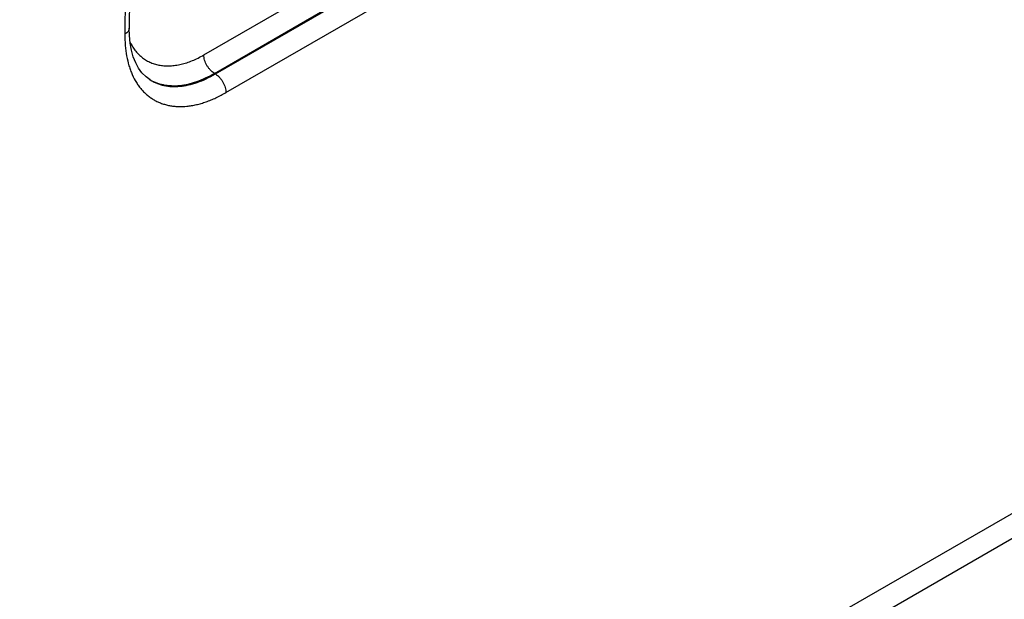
# Model space of a CAD drawing. Header units: inches. Extents: x 0 to 34, y 0 to 22.
# Tile 16 of 67: x 8 to 9.3, y 13.8 to 14.6. Entities that reach past the tile are written whole.
import ezdxf

# ---------------------------------------------------------------- set-up
doc = ezdxf.new("R2010")
doc.units = ezdxf.units.IN
doc.header["$LTSCALE"] = 1.87
doc.header["$MEASUREMENT"] = 0
doc.layers.get('0').update_dxf_attribs({"linetype": 'CONTINUOUS'})

msp = doc.modelspace()

# ---------------------------------------------------------------- linework, layer by layer
at = {"color": 7, "linetype": 'CONTINUOUS'}
for p, q in [((11.441, 15.1575), (4.5244, 11.164)), ((11.4203, 15.1125), (4.5037, 11.119)), ((8.134, 15.0242), (8.1305, 14.5566)), ((8.1281, 15.0161), (8.1246, 14.5484)), ((8.2287, 14.5211), (8.4413, 14.6439)), ((8.2426, 14.4969), (8.4552, 14.6197)), ((8.2439, 14.4961), (8.4566, 14.6189)), ((8.2578, 14.4716), (8.4705, 14.5944)), ((8.2439, 14.4961), (8.2426, 14.4969))]:
    msp.add_line(p, q, dxfattribs=at)
msp.add_lwpolyline([(8.1579, 14.4882), (8.1525, 14.4922), (8.1472, 14.4975), (8.1427, 14.5037), (8.1389, 14.5108), (8.1358, 14.5187), (8.1334, 14.5273), (8.1317, 14.5367), (8.1307, 14.5468), (8.1305, 14.5566)], dxfattribs=at)
msp.add_arc((8.186, 14.5385), 0.0575, 239.8204, 240.807, dxfattribs=at)
for points, knots in [([(8.1305, 14.5566), (8.1305, 14.5562), (8.1304, 14.5554), (8.1301, 14.5543), (8.1296, 14.5532), (8.1289, 14.5521), (8.1281, 14.5511), (8.1267, 14.5498), (8.1255, 14.5489), (8.1246, 14.5484)], [0, 0, 0, 0, 0.108521, 0.219013, 0.333273, 0.452798, 0.578704, 0.711721, 1, 1, 1, 1]), ([(8.1246, 14.5484), (8.1246, 14.5435), (8.1249, 14.5339), (8.1267, 14.52), (8.1293, 14.5091), (8.132, 14.501), (8.135, 14.4934), (8.1387, 14.4864), (8.143, 14.48), (8.1465, 14.4757), (8.1503, 14.4717), (8.1543, 14.468), (8.1586, 14.4647), (8.1631, 14.4619), (8.1679, 14.4594), (8.1728, 14.4573), (8.178, 14.4557), (8.1834, 14.4544), (8.1889, 14.4536), (8.1966, 14.453), (8.2046, 14.4533), (8.2127, 14.4544), (8.2189, 14.4557), (8.2253, 14.4573), (8.2317, 14.4594), (8.2382, 14.4618), (8.247, 14.4657), (8.2535, 14.4691), (8.2578, 14.4716)], [0, 0, 0, 0, 0.074319, 0.144715, 0.211211, 0.243064, 0.274031, 0.333496, 0.362179, 0.390268, 0.417869, 0.445097, 0.472076, 0.498935, 0.525806, 0.552821, 0.580109, 0.607792, 0.635983, 0.664785, 0.724534, 0.75566, 0.78768, 0.820635, 0.854553, 0.889449, 0.925329, 1, 1, 1, 1]), ([(8.1316, 14.5375), (8.1326, 14.5354), (8.1349, 14.5315), (8.1388, 14.5262), (8.1432, 14.5214), (8.148, 14.5173), (8.1532, 14.5138), (8.1589, 14.511), (8.1648, 14.5088), (8.1711, 14.5074), (8.1777, 14.5067), (8.1845, 14.5067), (8.1916, 14.5074), (8.1988, 14.5087), (8.2062, 14.5108), (8.2137, 14.5136), (8.2212, 14.517), (8.2262, 14.5197), (8.2287, 14.5211)], [0, 0, 0, 0, 0.061254, 0.12052, 0.1782, 0.234763, 0.290731, 0.346654, 0.403084, 0.460548, 0.519528, 0.580436, 0.643613, 0.709316, 0.77773, 0.848963, 0.923062, 1, 1, 1, 1]), ([(8.2426, 14.4969), (8.2416, 14.4975), (8.2397, 14.4988), (8.2372, 14.5013), (8.2348, 14.5041), (8.2327, 14.5073), (8.231, 14.5108), (8.2297, 14.5143), (8.2289, 14.5177), (8.2287, 14.52), (8.2287, 14.5211)], [0, 0, 0, 0, 0.114721, 0.238131, 0.367745, 0.500544, 0.633267, 0.76266, 0.885723, 1, 1, 1, 1]), ([(8.1579, 14.4883), (8.1593, 14.4875), (8.1622, 14.4861), (8.1667, 14.4842), (8.1713, 14.4828), (8.1762, 14.4817), (8.1812, 14.481), (8.1881, 14.4805), (8.1971, 14.4808), (8.2082, 14.4827), (8.2196, 14.486), (8.2312, 14.4907), (8.2388, 14.4947), (8.2426, 14.4969)], [0, 0, 0, 0, 0.054046, 0.108373, 0.16322, 0.218818, 0.275381, 0.333101, 0.45261, 0.578516, 0.71153, 0.852009, 1, 1, 1, 1]), ([(8.1579, 14.4882), (8.1593, 14.4874), (8.1621, 14.4858), (8.1666, 14.4838), (8.1713, 14.4821), (8.1761, 14.4809), (8.1812, 14.48), (8.1882, 14.4794), (8.1973, 14.4796), (8.2086, 14.4815), (8.2203, 14.4848), (8.2322, 14.4897), (8.24, 14.4938), (8.2439, 14.4961)], [0, 0, 0, 0, 0.05378, 0.107758, 0.162208, 0.217389, 0.273547, 0.330903, 0.449896, 0.575697, 0.709113, 0.850534, 1, 1, 1, 1]), ([(8.2439, 14.4961), (8.2449, 14.4955), (8.2468, 14.4941), (8.2494, 14.4916), (8.2517, 14.4887), (8.2538, 14.4855), (8.2556, 14.482), (8.2568, 14.4785), (8.2576, 14.475), (8.2578, 14.4727), (8.2578, 14.4716)], [0, 0, 0, 0, 0.114941, 0.238655, 0.368588, 0.501636, 0.634458, 0.763726, 0.886394, 1, 1, 1, 1])]:
    msp.add_open_spline(points, degree=3, knots=knots, dxfattribs=at)

doc.saveas('drawing.dxf')
